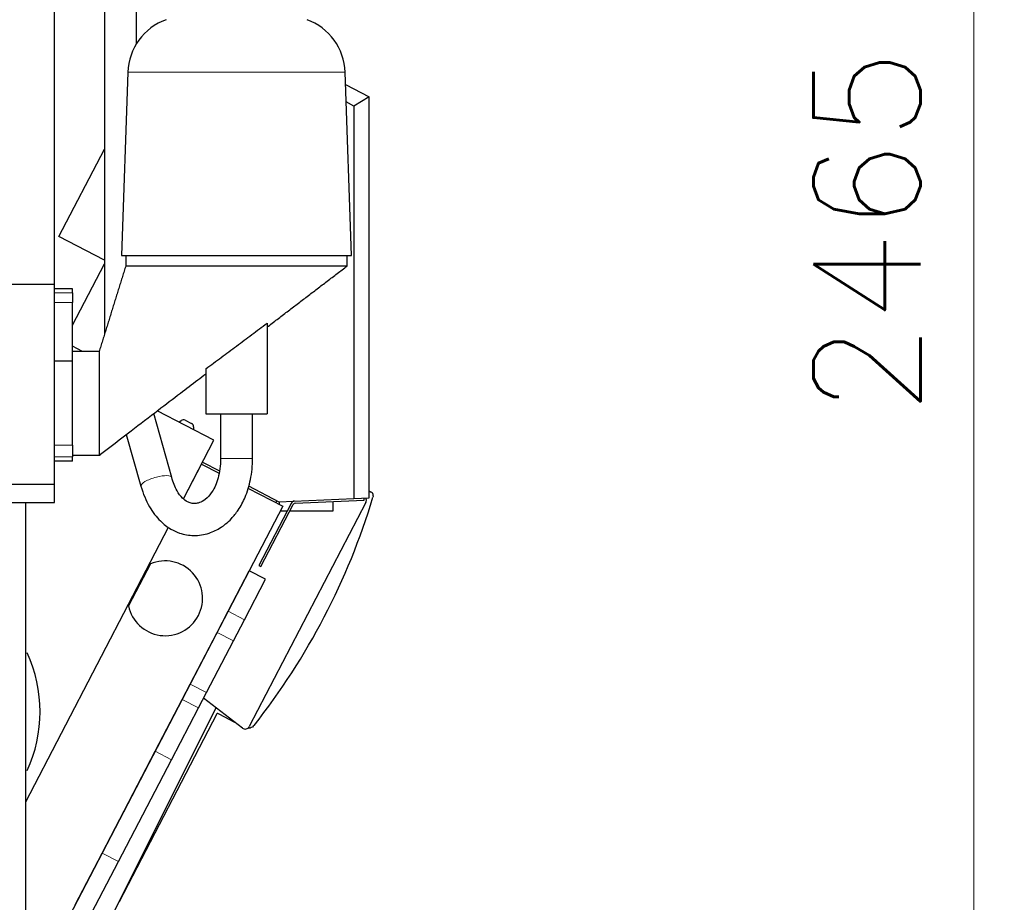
# Model space of a CAD drawing. Header units: inches. Extents: x 0 to 23760, y -13 to 16800.
# Tile 124 of 204: x 12501 to 13791, y 7228 to 8384. Entities that reach past the tile are written whole.
import ezdxf

# ---------------------------------------------------------------- set-up
doc = ezdxf.new("R2010")
doc.units = ezdxf.units.IN
doc.layers.add('254', color=7, linetype='Continuous', true_color=0xffffff)
doc.styles.add('latin_extended', font='simplex.shx')
doc.dimstyles.get("Standard").update_dxf_attribs({"dimtxt": 0.18, "dimasz": 0.18, "dimexe": 0.18, "dimexo": 0.0625, "dimgap": 0.09, "dimtad": 0, "dimtih": 1, "dimtoh": 1, "dimdec": 4, "dimzin": 0, "dimdsep": 46, "dimtxsty": 'Standard', "dimcen": 0.09, "dimadec": 0, "dimazin": 0, "dimtfac": 1, "dimtdec": 4, "dimtofl": 0, "dimtmove": 0, "dimatfit": 3, "dimfxl": 1, "dimtolj": 1, "dimtzin": 0, "dimarcsym": 0})

# ---------------------------------------------------------------- blocks, each defined once
blk = doc.blocks.new('_U11')
at = {"layer": '254', "color": 3, "linetype": 'Continuous', "lineweight": 13, "transparency": 16777216}
for p, q in [((12158.1, 9496.8), (13790.9, 9496.8)), ((13750.9, 7171.6), (13750.9, 9356.8)), ((11617.3, 7031.6), (13790.9, 7031.6))]:
    blk.add_line(p, q, dxfattribs=at)
at = {"layer": '254', "color": 3, "transparency": 16777216}
for points in [[(13774.2, 9356.8), (13727.5, 9356.8), (13750.9, 9496.8)], [(13727.5, 7171.6), (13774.2, 7171.6), (13750.9, 7031.6)]]:
    blk.add_solid(points, dxfattribs=at)
at = {"layer": 'Defpoints', "color": 0, "transparency": 16777216}
for p in [(12118.1, 9496.8), (13750.9, 9496.8), (11577.3, 7031.6)]:
    blk.add_point(p, dxfattribs=at)
at = {"layer": '254', "color": 2, "lineweight": 13, "transparency": 16777216, "insert": (13540.9, 7866), "char_height": 140, "attachment_point": 1, "rotation": 90, "style": 'latin_extended'}
blk.add_mtext('\\A1;2465', dxfattribs=at)

msp = doc.modelspace()

# ---------------------------------------------------------------- linework, layer by layer
at = {"layer": '254', "color": 2, "linetype": 'Continuous', "lineweight": 25}
for p, q in [((12546.143, 8657.572), (12546.143, 8037.572)), ((12612.143, 8413.289), (12612.143, 7971.994)), ((12654.143, 8352.679), (12654.143, 8413.289)), ((12642.839, 8315.381), (12634.45, 8075.158)), ((12935.837, 8075.158), (12927.448, 8315.381)), ((12928.014, 8299.049), (12958.745, 8283.052)), ((12958.745, 8283.052), (12938.995, 8271.067)), ((12958.745, 7757.852), (12958.745, 8283.052)), ((12938.995, 8271.067), (12928.81, 8276.369)), ((12938.995, 8271.067), (12938.995, 7756.989)), ((12552.514, 8100.103), (12612.143, 8214.649)), ((12612.143, 8069.062), (12552.514, 8100.103)), ((12634.45, 8075.158), (12935.837, 8075.158)), ((12640.143, 8075.158), (12640.143, 8061.587)), ((12930.143, 8061.587), (12930.143, 8075.158)), ((12570.144, 7983.769), (12612.143, 8064.449)), ((12227.094, 8037.572), (12546.143, 8037.572)), ((12546.143, 8037.572), (12546.143, 7775.587)), ((12570.143, 8031.456), (12546.143, 8031.456)), ((12570.143, 8026.53), (12570.143, 8031.456)), ((12570.143, 8026.53), (12570.143, 8013.544)), ((12570.143, 7936.587), (12570.143, 8013.544)), ((12825.143, 7986.544), (12825.143, 7867.587)), ((12825.335, 7981.611), (12825.144, 7981.244)), ((12605.143, 7949.587), (12570.143, 7949.587)), ((12583.621, 7949.587), (12570.144, 7956.602)), ((12570.143, 7936.587), (12546.143, 7936.587)), ((12570.143, 7826.587), (12570.143, 7936.587)), ((12745.143, 7926.866), (12745.143, 7867.587)), ((12700.376, 7784.512), (12676.712, 7868.198)), ((12755.5, 7833.122), (12681.333, 7871.731)), ((12745.143, 7867.587), (12825.143, 7867.587)), ((12764.143, 7867.587), (12764.143, 7809.435)), ((12806.143, 7809.435), (12806.143, 7867.587)), ((12709.703, 7856.963), (12712.707, 7859.067)), ((12717.879, 7859.404), (12726.214, 7855.065)), ((12728.903, 7850.634), (12728.903, 7846.968)), ((12640.811, 7840.806), (12659.96, 7773.084)), ((12715.6, 7756.475), (12755.5, 7833.122)), ((12570.143, 7826.587), (12570.143, 7811.644)), ((12570.143, 7805.843), (12546.143, 7805.843)), ((12570.143, 7813.587), (12606.577, 7813.587)), ((12570.143, 7805.843), (12570.143, 7811.644)), ((12740.698, 7804.684), (12762.854, 7793.151)), ((12715.603, 7756.48), (12739.326, 7802.052)), ((12739.326, 7802.052), (12762.262, 7790.112)), ((12237.143, 7775.587), (12546.143, 7775.587)), ((12546.143, 7775.587), (12546.843, 7775.587)), ((12546.843, 7751.587), (12546.843, 7775.587)), ((12800.039, 7770.446), (12845.767, 7746.642)), ((12800.917, 7773.336), (12840.574, 7752.692)), ((12958.745, 7766.733), (12961.456, 7765.321)), ((12356.843, 7751.587), (12546.843, 7751.587)), ((12954.639, 7751.648), (12801.828, 7458.101)), ((12836.78, 7751.318), (12838.15, 7753.95)), ((12840.574, 7752.692), (12938.995, 7756.989)), ((12841.264, 7748.986), (12841.264, 7752.723)), ((12861.961, 7750.671), (12952.411, 7754.62)), ((12911.264, 7752.831), (12911.264, 7740.26)), ((12938.995, 7756.989), (12958.745, 7757.852)), ((12952.411, 7754.62), (12952.28, 7757.617)), ((12845.767, 7746.642), (12508.995, 7099.709)), ((12856.77, 7750.444), (12814.542, 7669.326)), ((12817.203, 7667.941), (12859.431, 7749.059)), ((12851.469, 7740.26), (12842.445, 7740.26)), ((12911.264, 7740.26), (12854.851, 7740.26)), ((12508.994, 7359.589), (12696.187, 7719.183)), ((12508.996, 7359.593), (12696.184, 7719.177)), ((12672.306, 7671.142), (12643.737, 7616.262)), ((12774.2, 7609.155), (12801.827, 7662.225)), ((12823.115, 7651.143), (12801.827, 7662.225)), ((12814.542, 7669.326), (12817.203, 7667.941)), ((12795.489, 7598.073), (12823.115, 7651.143)), ((12759.781, 7581.456), (12774.2, 7609.155)), ((12781.069, 7570.374), (12795.489, 7598.073)), ((12724.499, 7513.679), (12759.781, 7581.456)), ((12745.787, 7502.597), (12781.069, 7570.374)), ((12714.006, 7493.523), (12724.499, 7513.679)), ((12678.723, 7425.746), (12714.006, 7493.523)), ((12735.294, 7482.441), (12745.787, 7502.597)), ((12792.853, 7456.111), (12741.93, 7495.186)), ((12508.994, 6984.24), (12758.47, 7482.484)), ((12700.012, 7414.664), (12735.294, 7482.441)), ((12759.437, 7474.657), (12631.319, 7228.544)), ((12762.559, 7474.158), (12760.785, 7475.082)), ((12762.608, 7474.252), (12762.559, 7474.158)), ((12783.145, 7463.561), (12762.608, 7474.252)), ((12609.251, 7292.29), (12678.723, 7425.746)), ((12630.539, 7281.208), (12700.012, 7414.664)), ((12573.968, 7224.513), (12609.251, 7292.29)), ((12595.257, 7213.431), (12630.539, 7281.208))]:
    msp.add_line(p, q, dxfattribs=at)
at = {"layer": '254', "color": 110, "linetype": 'Continuous', "lineweight": 13}
for p, q in [((12642.839, 8315.381), (12927.448, 8315.381)), ((12546.143, 8026.53), (12570.143, 8026.53)), ((12570.143, 8013.544), (12546.143, 8013.544)), ((12546.143, 7826.587), (12570.143, 7826.587)), ((12570.143, 7811.644), (12546.143, 7811.644)), ((12806.143, 7809.435), (12764.143, 7809.435)), ((12795.489, 7598.073), (12774.2, 7609.155)), ((12781.069, 7570.374), (12759.781, 7581.456)), ((12745.787, 7502.597), (12724.499, 7513.679)), ((12735.294, 7482.441), (12714.006, 7493.523)), ((12700.012, 7414.664), (12678.723, 7425.746)), ((12630.539, 7281.208), (12609.251, 7292.29))]:
    msp.add_line(p, q, dxfattribs=at)
at = {"layer": '254', "color": 2, "linetype": 'Continuous', "lineweight": 25}
for centre, radius, start, end in [((12718.792, 8312.728), 76, 110, 178), ((12851.494, 8312.728), 76, 2, 70), ((12959.147, 7760.886), 5, 354.773672, 62.50003), ((12101.658, 8017.303), 900.105, 321.711747, 343.288253), ((12862.092, 7747.674), 6, 99.739375, 152.5), ((12949.317, 7754.419), 6, 332.5, 32.699874), ((12862.092, 7747.674), 3, 92.5, 152.5), ((12691.728, 7626.155), 49, 191.648688, 113.351312), ((12344.909, 7477.517), 183, 335.10375, 24.901875), ((12796.505, 7460.872), 6, 232.5, 332.5)]:
    msp.add_arc(centre, radius, start, end, dxfattribs=at)
for centre, major_axis, ratio, start_param, end_param in [((12715.578, 7854.959), (1.891, -4.641), 0.99773274, 2.27591978, 3.36513927), ((12723.898, 7850.628), (-4.28, -2.597), 0.99869844, 2.59675471, 3.68643059), ((12760.324, 7474.194), (0.301, -0.955), 0.99878277, 2.35680348, 3.92638183)]:
    msp.add_ellipse(centre, major_axis=major_axis, ratio=ratio, start_param=start_param, end_param=end_param, dxfattribs=at)
at = {"layer": '254', "color": 110, "linetype": 'Continuous', "lineweight": 13}
for start_param, end_param in [(1.49177536, 3.14179872), (0.0086491, 1.49177536)]:
    msp.add_ellipse((12680.168, 7778.798), major_axis=(20.208, 5.714), ratio=0.28004049, start_param=start_param, end_param=end_param, dxfattribs=at)
at = {"layer": '254', "color": 2, "linetype": 'Continuous', "lineweight": 25}
for points, degree in [([(12640.143, 8061.587), (12622.643, 8005.587), (12605.143, 7949.587)], 2), ([(12825.31, 7981.591), (12877.727, 8021.589), (12930.143, 8061.587)], 2), ([(12964.126, 7760.431), (12964.066, 7759.771), (12963.94, 7759.117), (12963.746, 7758.471)], 3)]:
    msp.add_open_spline(points, degree=degree, dxfattribs=at)
for points, knots in [([(12640.143, 8061.587), (12640.143, 8061.587), (12640.26, 8061.587), (12640.784, 8061.587), (12641.655, 8061.587), (12642.872, 8061.587), (12644.432, 8061.587), (12646.331, 8061.587), (12648.565, 8061.587), (12651.127, 8061.587), (12654.012, 8061.587), (12657.213, 8061.587), (12660.723, 8061.587), (12664.532, 8061.587), (12668.631, 8061.587), (12673.012, 8061.587), (12677.662, 8061.587), (12682.572, 8061.587), (12687.728, 8061.587), (12693.119, 8061.587), (12698.732, 8061.587), (12704.553, 8061.587), (12710.568, 8061.587), (12716.763, 8061.587), (12723.123, 8061.587), (12729.632, 8061.587), (12736.275, 8061.587), (12743.035, 8061.587), (12749.897, 8061.587), (12756.844, 8061.587), (12763.859, 8061.587), (12770.925, 8061.587), (12778.026, 8061.587), (12785.143, 8061.587), (12792.261, 8061.587), (12799.361, 8061.587), (12806.428, 8061.587), (12813.443, 8061.587), (12820.39, 8061.587), (12827.251, 8061.587), (12834.012, 8061.587), (12840.655, 8061.587), (12847.164, 8061.587), (12853.523, 8061.587), (12859.718, 8061.587), (12865.733, 8061.587), (12871.554, 8061.587), (12877.167, 8061.587), (12882.558, 8061.587), (12887.715, 8061.587), (12892.624, 8061.587), (12897.275, 8061.587), (12901.655, 8061.587), (12905.755, 8061.587), (12909.564, 8061.587), (12913.073, 8061.587), (12916.274, 8061.587), (12919.16, 8061.587), (12921.722, 8061.587), (12923.955, 8061.587), (12925.854, 8061.587), (12927.414, 8061.587), (12928.631, 8061.587), (12929.503, 8061.587), (12930.026, 8061.587), (12930.143, 8061.587), (12930.143, 8061.587)], [0, 0, 0, 0, 0.01562549, 0.03125098, 0.04687646, 0.06250195, 0.07812744, 0.09375293, 0.10937842, 0.12500391, 0.14062939, 0.15625488, 0.17188037, 0.18750586, 0.20313135, 0.21875684, 0.23438232, 0.25000781, 0.2656333, 0.28125879, 0.29688428, 0.31250977, 0.32813525, 0.34376074, 0.35938623, 0.37501172, 0.39063721, 0.4062627, 0.42188818, 0.43751367, 0.45313916, 0.46876465, 0.48439014, 0.50001563, 0.51564111, 0.5312666, 0.54689209, 0.56251758, 0.57814307, 0.59376856, 0.60939404, 0.62501953, 0.64064502, 0.65627051, 0.671896, 0.68752149, 0.70314697, 0.71877246, 0.73439795, 0.75002344, 0.76564893, 0.78127441, 0.7968999, 0.81252539, 0.82815088, 0.84377637, 0.85940186, 0.87502734, 0.89065283, 0.90627832, 0.92190381, 0.9375293, 0.95315479, 0.96878027, 0.98440576, 1, 1, 1, 1]), ([(12745.143, 7926.866), (12751.824, 7931.82), (12765.177, 7941.74), (12778.515, 7951.68), (12791.847, 7961.628), (12798.51, 7966.607), (12811.83, 7976.57), (12818.488, 7981.555), (12825.143, 7986.544)], [0, 0, 0, 0, 0.25, 0.5, 0.5, 0.75, 0.75, 1, 1, 1, 1]), ([(12605.143, 7949.587), (12605.143, 7949.587), (12605.143, 7949.409), (12605.143, 7948.274), (12605.143, 7945.267), (12605.143, 7938.933), (12605.143, 7930.018), (12605.143, 7919.018), (12605.143, 7906.695), (12605.143, 7896.039), (12605.143, 7887.747), (12605.143, 7881.587), (12605.143, 7875.427), (12605.143, 7867.135), (12605.143, 7856.479), (12605.143, 7844.156), (12605.143, 7833.156), (12605.143, 7824.241), (12605.143, 7817.907), (12605.143, 7814.9), (12605.143, 7813.765), (12605.143, 7813.587), (12605.143, 7813.587)], [0, 0, 0, 0, 0.03125098, 0.06250195, 0.12500391, 0.18750586, 0.25000781, 0.31250977, 0.37501172, 0.43751367, 0.46876465, 0.50001563, 0.5312666, 0.56251758, 0.62501953, 0.68752149, 0.75002344, 0.81252539, 0.87502734, 0.9375293, 0.96878027, 1, 1, 1, 1]), ([(12605.143, 7813.587), (12619.12, 7824.252), (12644.932, 7843.949), (12680.442, 7871.045), (12709.531, 7893.243), (12730.384, 7909.156), (12741.541, 7917.669), (12745.141, 7920.416)], [0, 0, 0, 0, 0.29949717, 0.55313832, 0.76092344, 0.92285253, 1, 1, 1, 1]), ([(12659.961, 7773.081), (12662.768, 7763.125), (12669.715, 7746.5), (12683.929, 7727.682), (12697.775, 7717.052), (12712.373, 7710.362), (12729.6, 7707.335), (12748.385, 7710.327), (12762.185, 7717.01), (12771.749, 7723.989), (12779.481, 7731.179), (12788.471, 7742.424), (12797.52, 7759.282), (12804.454, 7782.452), (12806.158, 7799.832), (12806.143, 7809.435)], [0, 0, 0, 0, 0.11183805, 0.20791638, 0.28404798, 0.33963289, 0.4253585, 0.51638161, 0.59292479, 0.625633, 0.67004376, 0.73024119, 0.80596514, 0.89694901, 1, 1, 1, 1]), ([(12764.143, 7809.435), (12764.183, 7804.723), (12763.674, 7796.037), (12761.348, 7783.91), (12757.802, 7773.858), (12752.261, 7763.502), (12744.803, 7755.405), (12736.891, 7751.16), (12730.992, 7750.04), (12726.248, 7750.359), (12720.262, 7752.545), (12713.764, 7757.326), (12706.208, 7767.542), (12702.193, 7777.791), (12700.375, 7784.515)], [0, 0, 0, 0, 0.07949252, 0.15106242, 0.21841135, 0.28174732, 0.39593934, 0.49013875, 0.56714832, 0.64001038, 0.69657783, 0.77360498, 0.872436, 1, 1, 1, 1]), ([(12508.994, 6761.384), (12508.994, 6768.798), (12508.993, 6783.605), (12508.993, 6805.805), (12508.993, 6827.984), (12508.993, 6850.164), (12508.993, 6872.343), (12508.993, 6894.522), (12508.993, 6949.97), (12508.993, 7070.635), (12508.993, 7348.93), (12508.993, 7586.564), (12508.993, 7751.587)], [0, 0, 0, 0, 0.02246216, 0.04486074, 0.06725932, 0.08965789, 0.11205647, 0.13445504, 0.15685362, 0.28004578, 0.50003179, 1, 1, 1, 1]), ([(12808.153, 7459.581), (12807.508, 7458.764), (12806.756, 7458.067), (12805.037, 7456.908), (12804.099, 7456.469), (12802.117, 7455.89), (12801.082, 7455.756), (12800.051, 7455.783), (12800.048, 7455.783), (12800.046, 7455.783)], [0, 0, 0, 0, 0.33309045, 0.33309045, 0.66618091, 0.66618091, 0.99927136, 0.99927136, 1, 1, 1, 1])]:
    msp.add_open_spline(points, degree=3, knots=knots, dxfattribs=at)

# ---------------------------------------------------------------- dimensions: what is measured, and where the dimension line sits
at = {"layer": '254', "color": 2, "linetype": 'Continuous', "lineweight": 13}
dim = msp.add_linear_dim(base=(13750.872, 9496.822), p1=(11577.264, 7031.587), p2=(12118.087, 9496.822), angle=90, dimstyle='Standard', override={"dimscale": 40, "dimtxt": 3.5, "dimasz": 3.5, "dimexe": 1, "dimexo": 1, "dimgap": 1.75, "dimtad": 1, "dimtih": 0, "dimtoh": 0, "dimdec": 0, "dimlfac": 1, "dimzin": 8, "dimdsep": 46, "dimlunit": 2, "dimtxsty": 'latin_extended', "dimsah": 1, "dimse1": 0, "dimse2": 0, "dimsd1": 0, "dimsd2": 0, "dimclrd": 3, "dimclre": 3, "dimclrt": 2, "dimtol": 0, "dimtm": -0.1, "dimtfac": 0.714286, "dimtdec": 3, "dimtofl": 1, "dimtmove": 0, "dimtzin": 8, "dimlwd": 13, "dimlwe": 13}, dxfattribs=at)
dim.commit()
dim.dimension.update_dxf_attribs({"geometry": '_U11', "text_midpoint": (13750.872, 8112.712), "dimtype": 160})

doc.saveas('drawing.dxf')
